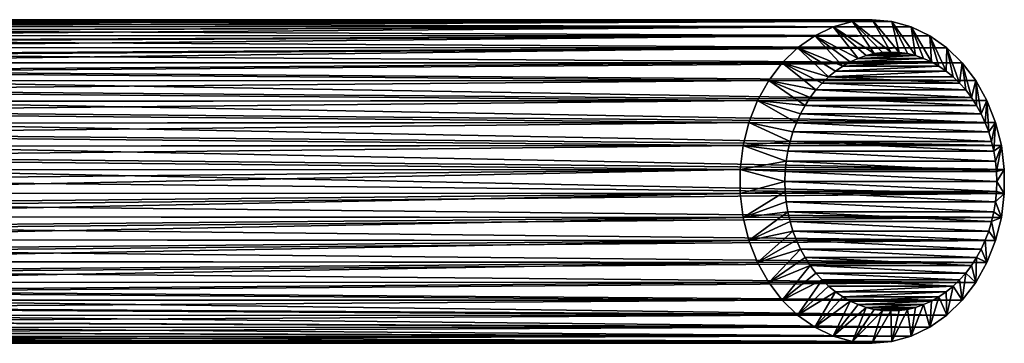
# Model space of a CAD drawing. Header units: metres. Extents: x -23 to 265, y -23 to 70.
# Tile 50 of 64: x 22 to 52, y 57 to 67. Entities that reach past the tile are written whole.
import ezdxf

# ---------------------------------------------------------------- set-up
doc = ezdxf.new("R2010")
doc.units = ezdxf.units.M
doc.layers.add('solid_SWIVIEL_SPOUT_SW0001', color=7, linetype='CONTINUOUS')

msp = doc.modelspace()

# ---------------------------------------------------------------- linework, layer by layer
at = {"layer": 'solid_SWIVIEL_SPOUT_SW0001'}
for points in [[(48.155865, 67.050003, 116.948044), (12.292795, 67.036674, 66.366287), (11.986849, 66.996552, 66.564575)], [(47.545441, 66.994156, 117.375465), (48.155865, 67.050003, 116.948044), (11.986849, 66.996552, 66.564575)], [(48.155865, 67.050003, 116.948044), (12.594124, 67.050003, 66.160614), (12.292795, 67.036674, 66.366287)], [(48.766285, 66.994156, 116.520622), (12.890612, 67.036659, 65.947685), (12.594124, 67.050003, 66.160614)], [(48.766285, 66.994156, 116.520622), (12.594124, 67.050003, 66.160614), (48.155865, 67.050003, 116.948044)], [(48.766285, 66.994156, 116.520622), (13.181824, 66.996475, 65.727821), (12.890612, 67.036659, 65.947685)], [(47.545441, 66.994156, 117.375465), (48.729439, 66.050003, 117.767197), (48.155865, 67.050003, 116.948044)], [(48.986534, 66.037666, 117.587181), (48.766285, 66.994156, 116.520622), (48.155865, 67.050003, 116.948044)], [(48.729439, 66.050003, 117.767197), (48.986534, 66.037666, 117.587181), (48.155865, 67.050003, 116.948044)], [(46.948601, 66.827858, 117.793381), (11.058648, 66.714745, 67.106003), (10.751074, 66.566887, 67.266808)], [(46.948601, 66.827858, 117.793381), (10.751074, 66.566887, 67.266808), (46.378773, 66.55484, 118.192375)], [(46.948601, 66.827858, 117.793381), (11.368265, 66.835632, 66.935036), (11.058648, 66.714745, 67.106003)], [(47.545441, 66.994156, 117.375465), (11.678095, 66.929527, 66.754433), (11.368265, 66.835632, 66.935036)], [(47.545441, 66.994156, 117.375465), (11.368265, 66.835632, 66.935036), (46.948601, 66.827858, 117.793381)], [(47.545441, 66.994156, 117.375465), (11.986849, 66.996552, 66.564575), (11.678095, 66.929527, 66.754433)], [(48.766285, 66.994156, 116.520622), (13.466084, 66.929337, 65.502396), (13.181824, 66.996475, 65.727821)], [(48.766285, 66.994156, 116.520622), (49.363125, 66.827858, 116.102715), (13.466084, 66.929337, 65.502396)], [(49.363125, 66.827858, 116.102715), (13.741962, 66.835289, 65.27282), (13.466084, 66.929337, 65.502396)], [(49.363125, 66.827858, 116.102715), (14.008515, 66.71431, 65.040321), (13.741962, 66.835289, 65.27282)], [(49.363125, 66.827858, 116.102715), (49.932953, 66.55484, 115.703712), (14.008515, 66.71431, 65.040321)], [(49.932953, 66.55484, 115.703712), (14.264687, 66.566429, 64.806381), (14.008515, 66.71431, 65.040321)], [(47.7169, 65.854225, 118.476181), (46.948601, 66.827858, 117.793381), (46.378773, 66.55484, 118.192375)], [(48.216885, 66.000755, 118.126091), (47.545441, 66.994156, 117.375465), (46.948601, 66.827858, 117.793381)], [(47.964516, 65.939476, 118.302803), (48.216885, 66.000755, 118.126091), (46.948601, 66.827858, 117.793381)], [(47.7169, 65.854225, 118.476181), (47.964516, 65.939476, 118.302803), (46.948601, 66.827858, 117.793381)], [(48.472343, 66.037666, 117.94722), (48.729439, 66.050003, 117.767197), (47.545441, 66.994156, 117.375465)], [(48.216885, 66.000755, 118.126091), (48.472343, 66.037666, 117.94722), (47.545441, 66.994156, 117.375465)], [(49.494358, 65.939476, 117.23159), (49.363125, 66.827858, 116.102715), (48.766285, 66.994156, 116.520622)], [(49.241989, 66.000755, 117.408302), (49.494358, 65.939476, 117.23159), (48.766285, 66.994156, 116.520622)], [(48.986534, 66.037666, 117.587181), (49.241989, 66.000755, 117.408302), (48.766285, 66.994156, 116.520622)], [(49.983322, 65.745529, 116.889221), (49.932953, 66.55484, 115.703712), (49.363125, 66.827858, 116.102715)], [(49.741974, 65.854225, 117.058212), (49.983322, 65.745529, 116.889221), (49.363125, 66.827858, 116.102715)], [(49.494358, 65.939476, 117.23159), (49.741974, 65.854225, 117.058212), (49.363125, 66.827858, 116.102715)], [(46.378773, 66.55484, 118.192375), (10.44807, 66.392509, 67.416748), (10.152115, 66.192215, 67.555367)], [(46.378773, 66.55484, 118.192375), (10.152115, 66.192215, 67.555367), (45.848652, 66.181206, 118.563568)], [(46.378773, 66.55484, 118.192375), (10.751074, 66.566887, 67.266808), (10.44807, 66.392509, 67.416748)], [(49.932953, 66.55484, 115.703712), (14.509178, 66.391968, 64.572945), (14.264687, 66.566429, 64.806381)], [(49.932953, 66.55484, 115.703712), (50.463074, 66.181206, 115.33252), (14.509178, 66.391968, 64.572945)], [(50.463074, 66.181206, 115.33252), (14.740618, 66.191605, 64.342255), (14.509178, 66.391968, 64.572945)], [(47.241867, 65.614014, 118.808807), (46.378773, 66.55484, 118.192375), (45.848652, 66.181206, 118.563568)], [(47.475552, 65.745522, 118.64518), (47.7169, 65.854225, 118.476181), (46.378773, 66.55484, 118.192375)], [(47.241867, 65.614014, 118.808807), (47.475552, 65.745522, 118.64518), (46.378773, 66.55484, 118.192375)], [(50.441463, 65.460556, 116.56842), (50.463074, 66.181206, 115.33252), (49.932953, 66.55484, 115.703712)], [(50.216999, 65.614021, 116.725594), (50.441463, 65.460556, 116.56842), (49.932953, 66.55484, 115.703712)], [(49.983322, 65.745529, 116.889221), (50.216999, 65.614021, 116.725594), (49.932953, 66.55484, 115.703712)], [(45.848652, 66.181206, 118.563568), (9.865846, 65.966927, 67.682312), (9.592098, 65.718002, 67.79734)], [(45.848652, 66.181206, 118.563568), (9.592098, 65.718002, 67.79734), (45.370026, 65.715248, 118.898705)], [(45.848652, 66.181206, 118.563568), (10.152115, 66.192215, 67.555367), (9.865846, 65.966927, 67.682312)], [(50.463074, 66.181206, 115.33252), (14.957685, 65.966347, 64.116783), (14.740618, 66.191605, 64.342255)], [(50.463074, 66.181206, 115.33252), (50.9417, 65.715248, 114.997383), (14.957685, 65.966347, 64.116783)], [(46.803497, 65.286064, 119.115753), (45.848652, 66.181206, 118.563568), (45.370026, 65.715248, 118.898705)], [(47.017406, 65.460548, 118.965973), (47.241867, 65.614014, 118.808807), (45.848652, 66.181206, 118.563568)], [(46.803497, 65.286064, 119.115753), (47.017406, 65.460548, 118.965973), (45.848652, 66.181206, 118.563568)], [(50.441463, 65.460556, 116.56842), (50.655365, 65.286079, 116.418648), (50.463074, 66.181206, 115.33252)], [(50.857433, 65.091614, 116.277161), (50.9417, 65.715248, 114.997383), (50.463074, 66.181206, 115.33252)], [(50.655365, 65.286079, 116.418648), (50.857433, 65.091614, 116.277161), (50.463074, 66.181206, 115.33252)], [(50.9417, 65.715248, 114.997383), (15.159224, 65.717567, 63.899071), (14.957685, 65.966347, 64.116783)], [(47.475552, 65.745522, 118.64518), (49.983322, 65.745529, 116.889221), (49.741974, 65.854225, 117.058212)], [(47.475552, 65.745522, 118.64518), (49.741974, 65.854225, 117.058212), (47.7169, 65.854225, 118.476181)], [(47.7169, 65.854225, 118.476181), (49.741974, 65.854225, 117.058212), (49.494358, 65.939476, 117.23159)], [(47.7169, 65.854225, 118.476181), (49.494358, 65.939476, 117.23159), (47.964516, 65.939476, 118.302803)], [(47.964516, 65.939476, 118.302803), (49.494358, 65.939476, 117.23159), (49.241989, 66.000755, 117.408302)], [(47.964516, 65.939476, 118.302803), (49.241989, 66.000755, 117.408302), (48.216885, 66.000755, 118.126091)], [(48.216885, 66.000755, 118.126091), (49.241989, 66.000755, 117.408302), (48.986534, 66.037666, 117.587181)], [(48.216885, 66.000755, 118.126091), (48.986534, 66.037666, 117.587181), (48.472343, 66.037666, 117.94722)], [(48.472343, 66.037666, 117.94722), (48.986534, 66.037666, 117.587181), (48.729439, 66.050003, 117.767197)], [(45.370026, 65.715248, 118.898705), (9.592098, 65.718002, 67.79734), (9.333754, 65.44725, 67.900352)], [(45.370026, 65.715248, 118.898705), (9.333754, 65.44725, 67.900352), (44.953671, 65.16745, 119.190247)], [(50.9417, 65.715248, 114.997383), (15.344239, 65.446953, 63.691681), (15.159224, 65.717567, 63.899071)], [(50.9417, 65.715248, 114.997383), (51.358055, 65.16745, 114.705849), (15.344239, 65.446953, 63.691681)], [(46.412518, 64.87841, 119.389526), (45.370026, 65.715248, 118.898705), (44.953671, 65.16745, 119.190247)], [(46.601425, 65.091599, 119.257248), (46.803497, 65.286064, 119.115753), (45.370026, 65.715248, 118.898705)], [(46.412518, 64.87841, 119.389526), (46.601425, 65.091599, 119.257248), (45.370026, 65.715248, 118.898705)], [(47.017406, 65.460548, 118.965973), (50.441463, 65.460556, 116.56842), (50.216999, 65.614021, 116.725594)], [(47.017406, 65.460548, 118.965973), (50.216999, 65.614021, 116.725594), (47.241867, 65.614014, 118.808807)], [(47.241867, 65.614014, 118.808807), (50.216999, 65.614021, 116.725594), (49.983322, 65.745529, 116.889221)], [(47.241867, 65.614014, 118.808807), (49.983322, 65.745529, 116.889221), (47.475552, 65.745522, 118.64518)], [(50.857433, 65.091614, 116.277161), (51.046349, 64.878426, 116.144882), (50.9417, 65.715248, 114.997383)], [(51.220982, 64.647804, 116.022598), (51.358055, 65.16745, 114.705849), (50.9417, 65.715248, 114.997383)], [(51.046349, 64.878426, 116.144882), (51.220982, 64.647804, 116.022598), (50.9417, 65.715248, 114.997383)], [(44.953671, 65.16745, 119.190247), (9.333754, 65.44725, 67.900352), (9.093573, 65.15686, 67.991402)], [(51.358055, 65.16745, 114.705849), (15.511869, 65.156647, 63.497208), (15.344239, 65.446953, 63.691681)], [(46.601425, 65.091599, 119.257248), (50.857433, 65.091614, 116.277161), (46.803497, 65.286064, 119.115753)], [(46.803497, 65.286064, 119.115753), (50.655365, 65.286079, 116.418648), (50.441463, 65.460556, 116.56842)], [(46.803497, 65.286064, 119.115753), (50.441463, 65.460556, 116.56842), (47.017406, 65.460548, 118.965973)], [(46.803497, 65.286064, 119.115753), (50.857433, 65.091614, 116.277161), (50.655365, 65.286079, 116.418648)], [(44.953671, 65.16745, 119.190247), (9.093573, 65.15686, 67.991402), (8.874022, 64.849312, 68.07074)], [(44.953671, 65.16745, 119.190247), (8.874022, 64.849312, 68.07074), (44.608837, 64.550018, 119.431702)], [(51.358055, 65.16745, 114.705849), (51.702888, 64.550018, 114.464394), (15.511869, 65.156647, 63.497208)], [(51.702888, 64.550018, 114.464394), (15.66144, 64.84922, 63.318115), (15.511869, 65.156647, 63.497208)], [(46.078587, 64.4011, 119.623344), (44.953671, 65.16745, 119.190247), (44.608837, 64.550018, 119.431702)], [(46.237881, 64.647781, 119.511803), (46.412518, 64.87841, 119.389526), (44.953671, 65.16745, 119.190247)], [(46.078587, 64.4011, 119.623344), (46.237881, 64.647781, 119.511803), (44.953671, 65.16745, 119.190247)], [(46.237881, 64.647781, 119.511803), (51.220982, 64.647804, 116.022598), (46.412518, 64.87841, 119.389526)], [(46.412518, 64.87841, 119.389526), (51.046349, 64.878426, 116.144882), (46.601425, 65.091599, 119.257248)], [(46.412518, 64.87841, 119.389526), (51.220982, 64.647804, 116.022598), (51.046349, 64.878426, 116.144882)], [(46.601425, 65.091599, 119.257248), (51.046349, 64.878426, 116.144882), (50.857433, 65.091614, 116.277161)], [(51.220982, 64.647804, 116.022598), (51.380276, 64.401131, 115.911057), (51.358055, 65.16745, 114.705849)], [(51.523201, 64.140007, 115.810982), (51.702888, 64.550018, 114.464394), (51.358055, 65.16745, 114.705849)], [(51.380276, 64.401131, 115.911057), (51.523201, 64.140007, 115.810982), (51.358055, 65.16745, 114.705849)], [(44.608837, 64.550018, 119.431702), (8.874022, 64.849312, 68.07074), (8.677052, 64.527, 68.138817)], [(51.702888, 64.550018, 114.464394), (15.792715, 64.527069, 63.156391), (15.66144, 64.84922, 63.318115)], [(46.078587, 64.4011, 119.623344), (51.380276, 64.401131, 115.911057), (46.237881, 64.647781, 119.511803)], [(46.237881, 64.647781, 119.511803), (51.380276, 64.401131, 115.911057), (51.220982, 64.647804, 116.022598)], [(44.608837, 64.550018, 119.431702), (8.677052, 64.527, 68.138817), (8.504282, 64.192436, 68.196159)], [(44.608837, 64.550018, 119.431702), (8.504282, 64.192436, 68.196159), (44.34322, 63.876682, 119.617683)], [(51.702888, 64.550018, 114.464394), (51.968506, 63.876682, 114.278404), (15.792715, 64.527069, 63.156391)], [(51.968506, 63.876682, 114.278404), (15.905632, 64.192711, 63.013729), (15.792715, 64.527069, 63.156391)], [(45.809956, 63.865952, 119.81144), (44.608837, 64.550018, 119.431702), (44.34322, 63.876682, 119.617683)], [(45.935665, 64.139984, 119.723419), (46.078587, 64.4011, 119.623344), (44.608837, 64.550018, 119.431702)], [(45.809956, 63.865952, 119.81144), (45.935665, 64.139984, 119.723419), (44.608837, 64.550018, 119.431702)], [(45.935665, 64.139984, 119.723419), (51.523201, 64.140007, 115.810982), (46.078587, 64.4011, 119.623344)], [(46.078587, 64.4011, 119.623344), (51.523201, 64.140007, 115.810982), (51.380276, 64.401131, 115.911057)], [(51.523201, 64.140007, 115.810982), (51.648911, 63.865986, 115.722961), (51.702888, 64.550018, 114.464394)], [(51.648911, 63.865986, 115.722961), (51.756638, 63.580715, 115.64753), (51.702888, 64.550018, 114.464394)], [(51.756638, 63.580715, 115.64753), (51.968506, 63.876682, 114.278404), (51.702888, 64.550018, 114.464394)], [(44.34322, 63.876682, 119.617683), (8.504282, 64.192436, 68.196159), (8.356996, 63.848244, 68.243317)], [(51.968506, 63.876682, 114.278404), (16.000275, 63.848763, 62.89151), (15.905632, 64.192711, 63.013729)], [(45.809956, 63.865952, 119.81144), (51.648911, 63.865986, 115.722961), (45.935665, 64.139984, 119.723419)], [(45.935665, 64.139984, 119.723419), (51.648911, 63.865986, 115.722961), (51.523201, 64.140007, 115.810982)], [(44.34322, 63.876682, 119.617683), (8.356996, 63.848244, 68.243317), (8.235904, 63.496498, 68.280907)], [(44.34322, 63.876682, 119.617683), (8.235904, 63.496498, 68.280907), (44.162792, 63.162613, 119.744019)], [(51.968506, 63.876682, 114.278404), (52.148933, 63.162613, 114.152069), (16.000275, 63.848763, 62.89151)], [(52.148933, 63.162613, 114.152069), (16.076994, 63.49728, 62.790611), (16.000275, 63.848763, 62.89151)], [(45.613197, 63.28606, 119.949211), (44.34322, 63.876682, 119.617683), (44.162792, 63.162613, 119.744019)], [(45.702232, 63.580688, 119.886871), (45.809956, 63.865952, 119.81144), (44.34322, 63.876682, 119.617683)], [(45.613197, 63.28606, 119.949211), (45.702232, 63.580688, 119.886871), (44.34322, 63.876682, 119.617683)], [(45.702232, 63.580688, 119.886871), (51.756638, 63.580715, 115.64753), (45.809956, 63.865952, 119.81144)], [(45.809956, 63.865952, 119.81144), (51.756638, 63.580715, 115.64753), (51.648911, 63.865986, 115.722961)], [(51.756638, 63.580715, 115.64753), (51.845676, 63.286083, 115.585182), (51.968506, 63.876682, 114.278404)], [(51.845676, 63.286083, 115.585182), (51.915508, 62.983807, 115.536285), (51.968506, 63.876682, 114.278404)], [(51.915508, 62.983807, 115.536285), (52.148933, 63.162613, 114.152069), (51.968506, 63.876682, 114.278404)], [(44.162792, 63.162613, 119.744019), (8.235904, 63.496498, 68.280907), (8.141469, 63.13908, 68.309502)], [(52.148933, 63.162613, 114.152069), (16.136164, 63.140121, 62.711647), (16.076994, 63.49728, 62.790611)], [(45.613197, 63.28606, 119.949211), (51.845676, 63.286083, 115.585182), (45.702232, 63.580688, 119.886871)], [(45.702232, 63.580688, 119.886871), (51.845676, 63.286083, 115.585182), (51.756638, 63.580715, 115.64753)], [(44.162792, 63.162613, 119.744019), (8.141469, 63.13908, 68.309502), (8.073969, 62.777851, 68.329544)], [(44.162792, 63.162613, 119.744019), (8.073969, 62.777851, 68.329544), (44.071556, 62.423672, 119.807907)], [(52.148933, 63.162613, 114.152069), (52.24017, 62.423672, 114.088181), (16.136164, 63.140121, 62.711647)], [(52.24017, 62.423672, 114.088181), (16.178122, 62.779034, 62.655025), (16.136164, 63.140121, 62.711647)], [(45.493168, 62.675694, 120.033257), (44.162792, 63.162613, 119.744019), (44.071556, 62.423672, 119.807907)], [(45.543362, 62.983768, 119.998116), (45.613197, 63.28606, 119.949211), (44.162792, 63.162613, 119.744019)], [(45.493168, 62.675694, 120.033257), (45.543362, 62.983768, 119.998116), (44.162792, 63.162613, 119.744019)], [(45.543362, 62.983768, 119.998116), (51.915508, 62.983807, 115.536285), (45.613197, 63.28606, 119.949211)], [(45.613197, 63.28606, 119.949211), (51.915508, 62.983807, 115.536285), (51.845676, 63.286083, 115.585182)], [(51.915508, 62.983807, 115.536285), (51.96571, 62.67572, 115.501137), (52.148933, 63.162613, 114.152069)], [(51.96571, 62.67572, 115.501137), (51.995945, 62.363865, 115.479965), (52.148933, 63.162613, 114.152069)], [(51.995945, 62.363865, 115.479965), (52.24017, 62.423672, 114.088181), (52.148933, 63.162613, 114.152069)], [(44.071556, 62.423672, 119.807907), (8.073969, 62.777851, 68.329544), (8.033473, 62.414177, 68.341415)], [(52.24017, 62.423672, 114.088181), (16.203178, 62.415482, 62.620968), (16.178122, 62.779034, 62.655025)], [(45.493168, 62.675694, 120.033257), (51.96571, 62.67572, 115.501137), (45.543362, 62.983768, 119.998116)], [(45.543362, 62.983768, 119.998116), (51.96571, 62.67572, 115.501137), (51.915508, 62.983807, 115.536285)], [(45.462933, 62.363838, 120.054428), (45.493168, 62.675694, 120.033257), (44.071556, 62.423672, 119.807907)], [(45.462933, 62.363838, 120.054428), (51.995945, 62.363865, 115.479965), (45.493168, 62.675694, 120.033257)], [(45.493168, 62.675694, 120.033257), (51.995945, 62.363865, 115.479965), (51.96571, 62.67572, 115.501137)], [(44.071556, 62.423672, 119.807907), (8.033473, 62.414177, 68.341415), (8.020009, 62.049305, 68.345337)], [(44.071556, 62.423672, 119.807907), (8.020009, 62.049305, 68.345337), (8.033571, 61.684517, 68.341385)], [(44.071556, 62.423672, 119.807907), (8.033571, 61.684517, 68.341385), (44.071556, 61.676331, 119.807907)], [(52.24017, 62.423672, 114.088181), (52.24017, 61.676331, 114.088181), (16.203178, 62.415482, 62.620968)], [(52.24017, 61.676331, 114.088181), (16.211531, 62.050697, 62.609573), (16.203178, 62.415482, 62.620968)], [(45.452831, 62.049976, 120.061501), (44.071556, 62.423672, 119.807907), (44.071556, 61.676331, 119.807907)], [(45.452831, 62.049976, 120.061501), (45.462933, 62.363838, 120.054428), (44.071556, 62.423672, 119.807907)], [(45.452831, 62.049976, 120.061501), (52.006046, 62.050022, 115.472893), (45.462933, 62.363838, 120.054428)], [(45.462933, 62.363838, 120.054428), (52.006046, 62.050022, 115.472893), (51.995945, 62.363865, 115.479965)], [(51.995945, 62.363865, 115.479965), (52.006046, 62.050022, 115.472893), (52.24017, 62.423672, 114.088181)], [(52.006046, 62.050022, 115.472893), (52.24017, 61.676331, 114.088181), (52.24017, 62.423672, 114.088181)], [(52.24017, 61.676331, 114.088181), (16.203238, 61.685822, 62.620884), (16.211531, 62.050697, 62.609573)], [(45.462933, 61.736134, 120.054428), (45.452831, 62.049976, 120.061501), (44.071556, 61.676331, 119.807907)], [(45.452831, 62.049976, 120.061501), (51.995945, 61.73616, 115.479965), (52.006046, 62.050022, 115.472893)], [(45.462933, 61.736134, 120.054428), (51.995945, 61.73616, 115.479965), (45.452831, 62.049976, 120.061501)], [(52.006046, 62.050022, 115.472893), (51.995945, 61.73616, 115.479965), (52.24017, 61.676331, 114.088181)], [(44.071556, 61.676331, 119.807907), (8.033571, 61.684517, 68.341385), (8.074144, 61.320965, 68.329491)], [(44.071556, 61.676331, 119.807907), (8.074144, 61.320965, 68.329491), (8.141705, 60.959877, 68.309433)], [(44.071556, 61.676331, 119.807907), (8.141705, 60.959877, 68.309433), (44.162792, 60.937389, 119.744019)], [(52.24017, 61.676331, 114.088181), (16.178232, 61.322147, 62.654877), (16.203238, 61.685822, 62.620884)], [(52.24017, 61.676331, 114.088181), (52.148933, 60.937389, 114.152069), (16.178232, 61.322147, 62.654877)], [(45.462933, 61.736134, 120.054428), (44.071556, 61.676331, 119.807907), (44.162792, 60.937389, 119.744019)], [(45.493172, 61.424278, 120.033257), (45.462933, 61.736134, 120.054428), (44.162792, 60.937389, 119.744019)], [(45.462933, 61.736134, 120.054428), (51.965714, 61.424305, 115.501137), (51.995945, 61.73616, 115.479965)], [(45.493172, 61.424278, 120.033257), (51.965714, 61.424305, 115.501137), (45.462933, 61.736134, 120.054428)], [(51.995945, 61.73616, 115.479965), (51.965714, 61.424305, 115.501137), (52.24017, 61.676331, 114.088181)], [(51.965714, 61.424305, 115.501137), (52.148933, 60.937389, 114.152069), (52.24017, 61.676331, 114.088181)], [(52.148933, 60.937389, 114.152069), (16.136311, 60.960922, 62.711452), (16.178232, 61.322147, 62.654877)], [(45.543369, 61.116192, 119.998108), (45.493172, 61.424278, 120.033257), (44.162792, 60.937389, 119.744019)], [(45.493172, 61.424278, 120.033257), (51.915516, 61.11623, 115.536278), (51.965714, 61.424305, 115.501137)], [(45.543369, 61.116192, 119.998108), (51.915516, 61.11623, 115.536278), (45.493172, 61.424278, 120.033257)], [(51.965714, 61.424305, 115.501137), (51.915516, 61.11623, 115.536278), (52.148933, 60.937389, 114.152069)], [(44.162792, 60.937389, 119.744019), (8.141705, 60.959877, 68.309433), (8.236143, 60.602718, 68.280838)], [(44.162792, 60.937389, 119.744019), (8.236143, 60.602718, 68.280838), (8.357194, 60.25124, 68.243248)], [(44.162792, 60.937389, 119.744019), (8.357194, 60.25124, 68.243248), (44.34322, 60.223316, 119.617683)], [(52.148933, 60.937389, 114.152069), (16.077143, 60.6035, 62.790413), (16.136311, 60.960922, 62.711452)], [(52.148933, 60.937389, 114.152069), (51.968506, 60.223316, 114.278404), (16.077143, 60.6035, 62.790413)], [(45.543369, 61.116192, 119.998108), (44.162792, 60.937389, 119.744019), (44.34322, 60.223316, 119.617683)], [(45.613205, 60.813915, 119.949211), (45.543369, 61.116192, 119.998108), (44.34322, 60.223316, 119.617683)], [(45.543369, 61.116192, 119.998108), (51.84568, 60.813942, 115.585182), (51.915516, 61.11623, 115.536278)], [(45.613205, 60.813915, 119.949211), (51.84568, 60.813942, 115.585182), (45.543369, 61.116192, 119.998108)], [(51.915516, 61.11623, 115.536278), (51.84568, 60.813942, 115.585182), (52.148933, 60.937389, 114.152069)], [(51.84568, 60.813942, 115.585182), (51.968506, 60.223316, 114.278404), (52.148933, 60.937389, 114.152069)], [(45.702244, 60.519283, 119.886864), (45.613205, 60.813915, 119.949211), (44.34322, 60.223316, 119.617683)], [(45.613205, 60.813915, 119.949211), (51.756645, 60.519314, 115.647522), (51.84568, 60.813942, 115.585182)], [(45.702244, 60.519283, 119.886864), (51.756645, 60.519314, 115.647522), (45.613205, 60.813915, 119.949211)], [(51.84568, 60.813942, 115.585182), (51.756645, 60.519314, 115.647522), (51.968506, 60.223316, 114.278404)], [(51.968506, 60.223316, 114.278404), (16.000402, 60.251755, 62.891342), (16.077143, 60.6035, 62.790413)], [(45.702244, 60.519283, 119.886864), (44.34322, 60.223316, 119.617683), (44.608837, 59.549984, 119.431702)], [(45.809971, 60.234016, 119.811432), (45.702244, 60.519283, 119.886864), (44.608837, 59.549984, 119.431702)], [(45.702244, 60.519283, 119.886864), (51.648922, 60.234047, 115.722954), (51.756645, 60.519314, 115.647522)], [(45.809971, 60.234016, 119.811432), (51.648922, 60.234047, 115.722954), (45.702244, 60.519283, 119.886864)], [(51.756645, 60.519314, 115.647522), (51.648922, 60.234047, 115.722954), (51.968506, 60.223316, 114.278404)], [(44.34322, 60.223316, 119.617683), (8.357194, 60.25124, 68.243248), (8.504413, 59.907291, 68.196114)], [(44.34322, 60.223316, 119.617683), (8.504413, 59.907291, 68.196114), (8.677091, 59.572933, 68.138802)], [(44.34322, 60.223316, 119.617683), (8.677091, 59.572933, 68.138802), (44.608837, 59.549984, 119.431702)], [(51.968506, 60.223316, 114.278404), (15.905716, 59.907566, 63.013618), (16.000402, 60.251755, 62.891342)], [(51.968506, 60.223316, 114.278404), (51.702888, 59.549984, 114.464394), (15.905716, 59.907566, 63.013618)], [(45.935677, 59.959995, 119.723412), (45.809971, 60.234016, 119.811432), (44.608837, 59.549984, 119.431702)], [(45.809971, 60.234016, 119.811432), (51.523212, 59.960018, 115.810974), (51.648922, 60.234047, 115.722954)], [(45.935677, 59.959995, 119.723412), (51.523212, 59.960018, 115.810974), (45.809971, 60.234016, 119.811432)], [(51.648922, 60.234047, 115.722954), (51.523212, 59.960018, 115.810974), (51.702888, 59.549984, 114.464394)], [(51.648922, 60.234047, 115.722954), (51.702888, 59.549984, 114.464394), (51.968506, 60.223316, 114.278404)], [(51.702888, 59.549984, 114.464394), (15.79274, 59.573002, 63.156357), (15.905716, 59.907566, 63.013618)], [(45.935677, 59.959995, 119.723412), (44.608837, 59.549984, 119.431702), (44.953671, 58.932549, 119.190247)], [(46.078602, 59.698872, 119.623337), (45.935677, 59.959995, 119.723412), (44.953671, 58.932549, 119.190247)], [(46.237896, 59.452194, 119.511795), (46.078602, 59.698872, 119.623337), (44.953671, 58.932549, 119.190247)], [(45.935677, 59.959995, 119.723412), (51.380295, 59.698898, 115.911049), (51.523212, 59.960018, 115.810974)], [(46.078602, 59.698872, 119.623337), (51.380295, 59.698898, 115.911049), (45.935677, 59.959995, 119.723412)], [(46.078602, 59.698872, 119.623337), (51.221001, 59.452217, 116.022591), (51.380295, 59.698898, 115.911049)], [(46.237896, 59.452194, 119.511795), (51.221001, 59.452217, 116.022591), (46.078602, 59.698872, 119.623337)], [(51.380295, 59.698898, 115.911049), (51.221001, 59.452217, 116.022591), (51.358055, 58.932549, 114.705849)], [(51.380295, 59.698898, 115.911049), (51.358055, 58.932549, 114.705849), (51.702888, 59.549984, 114.464394)], [(51.523212, 59.960018, 115.810974), (51.380295, 59.698898, 115.911049), (51.702888, 59.549984, 114.464394)], [(44.608837, 59.549984, 119.431702), (8.677091, 59.572933, 68.138802), (8.873963, 59.250778, 68.070763)], [(44.608837, 59.549984, 119.431702), (8.873963, 59.250778, 68.070763), (9.09341, 58.943352, 67.991463)], [(44.608837, 59.549984, 119.431702), (9.09341, 58.943352, 67.991463), (44.953671, 58.932549, 119.190247)], [(51.702888, 59.549984, 114.464394), (15.661401, 59.25069, 63.318165), (15.79274, 59.573002, 63.156357)], [(51.702888, 59.549984, 114.464394), (51.358055, 58.932549, 114.705849), (15.661401, 59.25069, 63.318165)], [(46.237896, 59.452194, 119.511795), (44.953671, 58.932549, 119.190247), (45.370026, 58.384754, 118.898705)], [(46.412529, 59.221573, 119.389511), (46.237896, 59.452194, 119.511795), (45.370026, 58.384754, 118.898705)], [(46.237896, 59.452194, 119.511795), (51.04636, 59.221584, 116.144867), (51.221001, 59.452217, 116.022591)], [(46.412529, 59.221573, 119.389511), (51.04636, 59.221584, 116.144867), (46.237896, 59.452194, 119.511795)], [(51.221001, 59.452217, 116.022591), (51.04636, 59.221584, 116.144867), (51.358055, 58.932549, 114.705849)], [(51.358055, 58.932549, 114.705849), (15.511757, 58.943138, 63.497341), (15.661401, 59.25069, 63.318165)], [(46.601444, 59.008385, 119.257233), (46.412529, 59.221573, 119.389511), (45.370026, 58.384754, 118.898705)], [(46.412529, 59.221573, 119.389511), (50.857452, 59.008404, 116.277145), (51.04636, 59.221584, 116.144867)], [(46.601444, 59.008385, 119.257233), (50.857452, 59.008404, 116.277145), (46.412529, 59.221573, 119.389511)], [(51.04636, 59.221584, 116.144867), (50.857452, 59.008404, 116.277145), (50.9417, 58.384754, 114.997383)], [(51.04636, 59.221584, 116.144867), (50.9417, 58.384754, 114.997383), (51.358055, 58.932549, 114.705849)], [(44.953671, 58.932549, 119.190247), (9.09341, 58.943352, 67.991463), (9.333489, 58.653049, 67.900452)], [(44.953671, 58.932549, 119.190247), (9.333489, 58.653049, 67.900452), (45.370026, 58.384754, 118.898705)], [(51.358055, 58.932549, 114.705849), (15.344051, 58.652752, 63.691895), (15.511757, 58.943138, 63.497341)], [(51.358055, 58.932549, 114.705849), (50.9417, 58.384754, 114.997383), (15.344051, 58.652752, 63.691895)], [(46.601444, 59.008385, 119.257233), (45.370026, 58.384754, 118.898705), (45.848652, 57.918793, 118.563568)], [(46.803513, 58.813919, 119.115746), (46.601444, 59.008385, 119.257233), (45.848652, 57.918793, 118.563568)], [(47.017414, 58.639442, 118.965973), (46.803513, 58.813919, 119.115746), (45.848652, 57.918793, 118.563568)], [(46.601444, 59.008385, 119.257233), (50.65538, 58.813934, 116.41864), (50.857452, 59.008404, 116.277145)], [(46.803513, 58.813919, 119.115746), (50.65538, 58.813934, 116.41864), (46.601444, 59.008385, 119.257233)], [(47.017414, 58.639442, 118.965973), (50.65538, 58.813934, 116.41864), (46.803513, 58.813919, 119.115746)], [(47.017414, 58.639442, 118.965973), (50.441475, 58.63945, 116.56842), (50.65538, 58.813934, 116.41864)], [(50.65538, 58.813934, 116.41864), (50.441475, 58.63945, 116.56842), (50.463074, 57.918793, 115.33252)], [(50.65538, 58.813934, 116.41864), (50.463074, 57.918793, 115.33252), (50.9417, 58.384754, 114.997383)], [(50.857452, 59.008404, 116.277145), (50.65538, 58.813934, 116.41864), (50.9417, 58.384754, 114.997383)], [(45.370026, 58.384754, 118.898705), (9.333489, 58.653049, 67.900452), (9.591649, 58.382435, 67.797523)], [(50.9417, 58.384754, 114.997383), (15.158896, 58.381996, 63.899429), (15.344051, 58.652752, 63.691895)], [(47.017414, 58.639442, 118.965973), (45.848652, 57.918793, 118.563568), (46.378773, 57.545158, 118.192375)], [(47.241879, 58.485981, 118.8088), (47.017414, 58.639442, 118.965973), (46.378773, 57.545158, 118.192375)], [(47.475559, 58.354469, 118.645172), (47.241879, 58.485981, 118.8088), (46.378773, 57.545158, 118.192375)], [(47.241879, 58.485981, 118.8088), (50.441475, 58.63945, 116.56842), (47.017414, 58.639442, 118.965973)], [(47.241879, 58.485981, 118.8088), (50.21701, 58.485989, 116.725586), (50.441475, 58.63945, 116.56842)], [(47.475559, 58.354469, 118.645172), (50.21701, 58.485989, 116.725586), (47.241879, 58.485981, 118.8088)], [(47.475559, 58.354469, 118.645172), (49.98333, 58.354473, 116.889214), (50.21701, 58.485989, 116.725586)], [(50.21701, 58.485989, 116.725586), (49.932953, 57.545158, 115.703712), (50.463074, 57.918793, 115.33252)], [(50.21701, 58.485989, 116.725586), (49.98333, 58.354473, 116.889214), (49.932953, 57.545158, 115.703712)], [(50.441475, 58.63945, 116.56842), (50.21701, 58.485989, 116.725586), (50.463074, 57.918793, 115.33252)], [(45.370026, 58.384754, 118.898705), (9.591649, 58.382435, 67.797523), (9.865163, 58.133652, 67.68261)], [(45.370026, 58.384754, 118.898705), (9.865163, 58.133652, 67.68261), (45.848652, 57.918793, 118.563568)], [(50.463074, 57.918793, 115.33252), (14.957176, 58.133076, 64.117325), (15.158896, 58.381996, 63.899429)], [(50.9417, 58.384754, 114.997383), (50.463074, 57.918793, 115.33252), (15.158896, 58.381996, 63.899429)], [(47.475559, 58.354469, 118.645172), (46.378773, 57.545158, 118.192375), (46.948601, 57.272141, 117.793381)], [(47.716904, 58.245777, 118.476181), (47.475559, 58.354469, 118.645172), (46.948601, 57.272141, 117.793381)], [(47.96452, 58.160522, 118.302803), (47.716904, 58.245777, 118.476181), (46.948601, 57.272141, 117.793381)], [(47.716904, 58.245777, 118.476181), (49.98333, 58.354473, 116.889214), (47.475559, 58.354469, 118.645172)], [(47.716904, 58.245777, 118.476181), (49.741978, 58.245777, 117.058212), (49.98333, 58.354473, 116.889214)], [(47.96452, 58.160522, 118.302803), (49.741978, 58.245777, 117.058212), (47.716904, 58.245777, 118.476181)], [(47.96452, 58.160522, 118.302803), (49.494366, 58.160526, 117.23159), (49.741978, 58.245777, 117.058212)], [(49.741978, 58.245777, 117.058212), (49.363125, 57.272141, 116.102715), (49.932953, 57.545158, 115.703712)], [(49.741978, 58.245777, 117.058212), (49.494366, 58.160526, 117.23159), (49.363125, 57.272141, 116.102715)], [(49.98333, 58.354473, 116.889214), (49.741978, 58.245777, 117.058212), (49.932953, 57.545158, 115.703712)], [(45.848652, 57.918793, 118.563568), (9.865163, 58.133652, 67.68261), (10.15128, 57.908398, 67.555748)], [(45.848652, 57.918793, 118.563568), (10.15128, 57.908398, 67.555748), (10.447209, 57.708031, 67.41716)], [(45.848652, 57.918793, 118.563568), (10.447209, 57.708031, 67.41716), (46.378773, 57.545158, 118.192375)], [(49.932953, 57.545158, 115.703712), (14.508494, 57.707493, 64.573608), (14.739974, 57.907787, 64.342911)], [(50.463074, 57.918793, 115.33252), (14.739974, 57.907787, 64.342911), (14.957176, 58.133076, 64.117325)], [(50.463074, 57.918793, 115.33252), (49.932953, 57.545158, 115.703712), (14.739974, 57.907787, 64.342911)], [(47.96452, 58.160522, 118.302803), (46.948601, 57.272141, 117.793381), (47.545441, 57.105843, 117.375465)], [(48.216888, 58.099243, 118.126091), (47.96452, 58.160522, 118.302803), (47.545441, 57.105843, 117.375465)], [(48.472347, 58.062332, 117.947212), (48.216888, 58.099243, 118.126091), (47.545441, 57.105843, 117.375465)], [(48.472347, 58.062332, 117.947212), (47.545441, 57.105843, 117.375465), (48.155865, 57.049999, 116.948044)], [(48.216888, 58.099243, 118.126091), (49.494366, 58.160526, 117.23159), (47.96452, 58.160522, 118.302803)], [(48.472347, 58.062332, 117.947212), (48.155865, 57.049999, 116.948044), (48.729439, 58.049999, 117.767197)], [(48.729439, 58.049999, 117.767197), (48.155865, 57.049999, 116.948044), (48.766285, 57.105843, 116.520622)], [(48.216888, 58.099243, 118.126091), (49.241993, 58.099243, 117.408302), (49.494366, 58.160526, 117.23159)], [(48.472347, 58.062332, 117.947212), (49.241993, 58.099243, 117.408302), (48.216888, 58.099243, 118.126091)], [(48.472347, 58.062332, 117.947212), (48.986534, 58.062332, 117.587173), (49.241993, 58.099243, 117.408302)], [(48.472347, 58.062332, 117.947212), (48.729439, 58.049999, 117.767197), (48.986534, 58.062332, 117.587173)], [(48.986534, 58.062332, 117.587173), (48.729439, 58.049999, 117.767197), (48.766285, 57.105843, 116.520622)], [(49.241993, 58.099243, 117.408302), (48.766285, 57.105843, 116.520622), (49.363125, 57.272141, 116.102715)], [(49.241993, 58.099243, 117.408302), (48.986534, 58.062332, 117.587173), (48.766285, 57.105843, 116.520622)], [(49.494366, 58.160526, 117.23159), (49.241993, 58.099243, 117.408302), (49.363125, 57.272141, 116.102715)], [(46.378773, 57.545158, 118.192375), (10.447209, 57.708031, 67.41716), (10.750192, 57.533573, 67.267258)], [(49.932953, 57.545158, 115.703712), (14.263966, 57.533108, 64.80706), (14.508494, 57.707493, 64.573608)], [(46.378773, 57.545158, 118.192375), (10.750192, 57.533573, 67.267258), (11.057637, 57.385693, 67.106544)], [(46.378773, 57.545158, 118.192375), (11.057637, 57.385693, 67.106544), (46.948601, 57.272141, 117.793381)], [(46.948601, 57.272141, 117.793381), (11.057637, 57.385693, 67.106544), (11.367283, 57.264706, 66.935585)], [(46.948601, 57.272141, 117.793381), (11.367283, 57.264706, 66.935585), (11.677373, 57.170658, 66.754868)], [(46.948601, 57.272141, 117.793381), (11.677373, 57.170658, 66.754868), (47.545441, 57.105843, 117.375465)], [(48.766285, 57.105843, 116.520622), (13.46543, 57.170471, 65.50293), (13.741104, 57.264366, 65.273552)], [(49.363125, 57.272141, 116.102715), (13.741104, 57.264366, 65.273552), (14.00766, 57.385254, 65.041084)], [(49.363125, 57.272141, 116.102715), (48.766285, 57.105843, 116.520622), (13.741104, 57.264366, 65.273552)], [(49.363125, 57.272141, 116.102715), (14.00766, 57.385254, 65.041084), (14.263966, 57.533108, 64.80706)], [(49.932953, 57.545158, 115.703712), (49.363125, 57.272141, 116.102715), (14.263966, 57.533108, 64.80706)], [(47.545441, 57.105843, 117.375465), (11.677373, 57.170658, 66.754868), (11.986425, 57.103527, 66.56485)], [(47.545441, 57.105843, 117.375465), (11.986425, 57.103527, 66.56485), (12.292629, 57.063339, 66.366402)], [(47.545441, 57.105843, 117.375465), (12.292629, 57.063339, 66.366402), (12.594124, 57.049999, 66.160614)], [(47.545441, 57.105843, 117.375465), (12.594124, 57.049999, 66.160614), (48.155865, 57.049999, 116.948044)], [(48.155865, 57.049999, 116.948044), (12.594124, 57.049999, 66.160614), (12.89045, 57.063324, 65.947807)], [(48.155865, 57.049999, 116.948044), (12.89045, 57.063324, 65.947807), (13.181424, 57.103451, 65.728127)], [(48.766285, 57.105843, 116.520622), (13.181424, 57.103451, 65.728127), (13.46543, 57.170471, 65.50293)], [(48.766285, 57.105843, 116.520622), (48.155865, 57.049999, 116.948044), (13.181424, 57.103451, 65.728127)]]:
    msp.add_3dface(points, dxfattribs=at)

doc.saveas('drawing.dxf')
